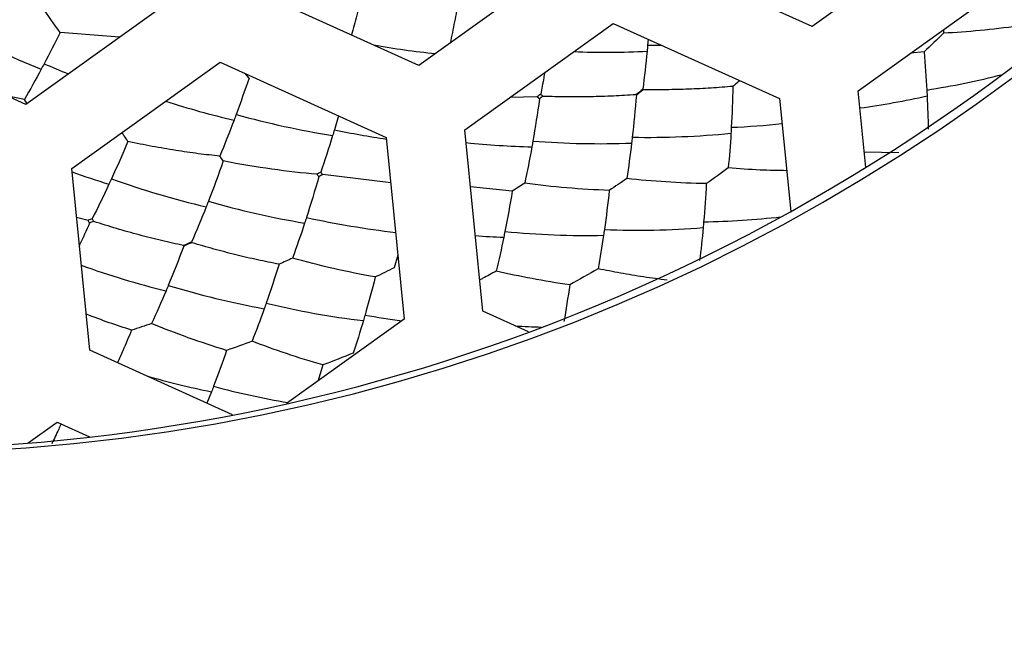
# Paper-space layout '_Inferior' of a CAD drawing. Header units: millimetres. Extents: x -40 to 40, y -40 to 40.
# Tile 10 of 25: x 0.9 to 7.2, y -13.2 to -9.2. Entities that reach past the tile are written whole.
import ezdxf

# ---------------------------------------------------------------- set-up
doc = ezdxf.new("R2010")
doc.units = ezdxf.units.MM

psp = doc.layouts.new('_Inferior')

# ---------------------------------------------------------------- linework, layer by layer
at = {"color": 7, "linetype": 'Continuous', "lineweight": 25}
for p, q in [((6.8802, -8.6021), (5.9419, -9.2751)), ((5.9419, -9.2751), (4.8899, -8.799)), ((4.3924, -8.8482), (3.454, -9.5212)), ((6.2333, -9.6814), (7.1716, -9.0084)), ((1.9045, -9.0943), (0.9662, -9.7673)), ((3.454, -9.5212), (2.4021, -9.0451)), ((3.7455, -9.9275), (4.6838, -9.2545)), ((4.6838, -9.2545), (5.7357, -9.7306)), ((0.9662, -9.7673), (-0.0858, -9.2912)), ((1.5596, -9.3417), (1.1838, -9.3119)), ((6.7726, -9.2946), (6.7737, -9.3169)), ((4.9043, -9.3543), (4.901, -9.3936)), ((6.6503, -9.4352), (6.5651, -9.4434)), ((1.2576, -10.1736), (2.1959, -9.5006)), ((2.1959, -9.5006), (3.2479, -9.9767)), ((2.3793, -9.6009), (2.3566, -9.5733)), ((0.9581, -9.7372), (0.8533, -9.7162)), ((6.2813, -10.166), (6.2333, -9.6814)), ((0.9749, -9.7648), (0.9581, -9.7372)), ((4.2025, -9.7194), (4.0299, -9.7235)), ((5.7357, -9.7306), (5.8064, -10.4445)), ((2.9453, -9.8398), (2.9193, -9.9285)), ((3.8591, -11.0766), (3.7455, -9.9275)), ((3.2479, -9.9767), (3.3616, -11.1258)), ((6.4898, -10.0746), (6.2717, -10.0695)), ((1.3713, -11.3227), (1.2576, -10.1736)), ((3.2764, -10.2647), (2.8456, -10.212)), ((4.0443, -10.3169), (3.7813, -10.2897)), ((1.3606, -10.5013), (1.2881, -10.4823)), ((3.3215, -10.7208), (3.2981, -10.8009)), ((4.1476, -11.2071), (3.8591, -11.0766)), ((3.3616, -11.1258), (2.6168, -11.66)), ((2.2746, -11.7315), (1.3713, -11.3227)), ((2.847, -11.4165), (2.8175, -11.516)), ((2.1417, -11.5862), (2.1129, -11.6583)), ((0.9819, -11.9096), (1.1651, -11.7782)), ((1.1651, -11.7782), (1.3705, -11.8712))]:
    psp.add_line(p, q, dxfattribs=at)
at = {"color": 7, "linetype": 'Continuous', "lineweight": 25, "flags": 128}
psp.add_lwpolyline([(4.901, -9.3936), (4.9809, -9.393), (4.9895, -9.3928)], dxfattribs=at)
at = {"color": 7, "linetype": 'Continuous', "lineweight": 25}
for centre, radius, start, end in [((0, 0), 40, 270.52734, 90.52734), ((0, 0), 39.7, 270.52734, 90.52734), ((0, 0), 30, 270, 90), ((0, 0), 26.0203, 270.52734, 90.52734), ((0, 0), 25.15, 270, 90.52734), ((0, 0), 25, 11.06952, 348.93048), ((0, 0), 24.9264, 112.52267, 90), ((0.0472, 0), 24.389, 270, 90), ((0.0472, 0), 24.2491, 270, 90), ((0.0472, 0), 11.9755, 270, 90), ((0, 0), 11.95, 305.64936, 125.64936), ((0, 0), 11.95, 125.64936, 305.64936), ((3.352, -3.7861), 6.1961, 242.54975, 248.33389), ((4.169, -3.631), 5.8468, 260.1361, 264.0111), ((4.6371, -3.9274), 5.51, 267.88765, 272.70842), ((3.5922, -3.6631), 6.3629, 246.77063, 248.26658), ((5.8585, -4.5474), 5.1926, 278.95905, 284.35792), ((5.5596, -4.7607), 5.0755, 277.75005, 282.62611), ((3.5952, -4.2726), 5.7462, 252.33246, 256.81404), ((3.8283, -4.2956), 5.7435, 254.54548, 260.78219), ((5.1986, -4.4717), 5.4458, 272.44014, 275.82674), ((4.0943, -4.225), 5.8233, 258.35894, 261.65223), ((4.8987, -4.6356), 5.3405, 268.98412, 275.69064), ((4.3106, -4.6541), 5.3843, 264.06194, 268.48832), ((4.5996, -4.5904), 5.4257, 265.51285, 272.11387), ((3.1042, -5.0505), 5.4651, 250.2757, 252.85478), ((3.4052, -4.9417), 5.6257, 250.30293, 256.66979), ((3.6476, -5.0753), 5.5203, 253.95592, 260.44403), ((3.9211, -5.1587), 5.4533, 257.5214, 263.53738), ((5.1686, -5.3185), 5.1926, 270.95905, 276.35792), ((4.5133, -5.3341), 5.2632, 264.3815, 271.18695), ((4.8374, -5.3704), 5.1933, 267.68461, 274.58196), ((4.1859, -5.5799), 5.0323, 265.73689, 267.7768), ((3.1486, -5.7073), 5.3978, 250.17633, 256.1222), ((3.4312, -5.8063), 5.3405, 252.98412, 259.69064), ((3.727, -5.9103), 5.2632, 256.3815, 263.18695), ((4.0809, -5.743), 5.4444, 259.75981, 262.23453), ((4.3697, -6.1751), 5.0034, 266.49379, 268.39271), ((3.1416, -6.6149), 5.0709, 253.86033, 258.62728), ((3.5032, -6.5338), 5.1961, 254.96015, 260.25663)]:
    psp.add_arc(centre, radius, start, end, dxfattribs=at)
for points, knots in [([(-9.5098, 22.9329), (-8.5542, 23.3292), (-7.5138, 23.6912), (-5.249, 24.2935), (-4.0243, 24.5339), (-1.392, 24.8228), (0.0162, 24.871), (2.9862, 24.6911), (4.5485, 24.4623), (7.7554, 23.6421), (9.4001, 23.0496), (12.6504, 21.4386), (14.2552, 20.419), (17.2643, 17.9469), (18.667, 16.4939), (21.1059, 13.2305), (22.1404, 11.4208), (23.7254, 7.5987), (24.2751, 5.588), (24.8613, 1.5563), (24.8984, -0.4629), (24.5218, -4.339), (24.1094, -6.1951), (22.953, -9.6335), (22.2103, -11.216), (20.5249, -14.065), (19.5829, -15.3322), (17.6118, -17.5611), (16.5827, -18.5235), (14.5184, -20.1822), (13.483, -20.8791), (11.4566, -22.0562), (10.4653, -22.5367), (9.5098, -22.9329)], [0, 0, 0, 0, 0.0625, 0.0625, 0.125, 0.125, 0.1875, 0.1875, 0.25, 0.25, 0.3125, 0.3125, 0.375, 0.375, 0.4375, 0.4375, 0.5, 0.5, 0.5625, 0.5625, 0.625, 0.625, 0.6875, 0.6875, 0.75, 0.75, 0.8125, 0.8125, 0.875, 0.875, 0.9375, 0.9375, 1, 1, 1, 1]), ([(9.5098, -22.9329), (8.5542, -23.3292), (7.5138, -23.6912), (5.249, -24.2935), (4.0243, -24.5339), (1.392, -24.8228), (-0.0162, -24.871), (-2.9862, -24.6911), (-4.5485, -24.4623), (-7.7554, -23.6421), (-9.4001, -23.0496), (-12.6504, -21.4386), (-14.2552, -20.419), (-17.2643, -17.9469), (-18.667, -16.4939), (-21.1059, -13.2305), (-22.1404, -11.4208), (-23.7254, -7.5987), (-24.2751, -5.588), (-24.8613, -1.5563), (-24.8984, 0.4629), (-24.5218, 4.339), (-24.1094, 6.1951), (-22.953, 9.6335), (-22.2103, 11.216), (-20.5249, 14.065), (-19.5829, 15.3322), (-17.6118, 17.5611), (-16.5827, 18.5235), (-14.5184, 20.1822), (-13.483, 20.8791), (-11.4566, 22.0562), (-10.4653, 22.5367), (-9.5098, 22.9329)], [0, 0, 0, 0, 0.0625, 0.0625, 0.125, 0.125, 0.1875, 0.1875, 0.25, 0.25, 0.3125, 0.3125, 0.375, 0.375, 0.4375, 0.4375, 0.5, 0.5, 0.5625, 0.5625, 0.625, 0.625, 0.6875, 0.6875, 0.75, 0.75, 0.8125, 0.8125, 0.875, 0.875, 0.9375, 0.9375, 1, 1, 1, 1]), ([(3.078, -9.1388), (3.0669, -9.1815), (3.0502, -9.2454), (3.0327, -9.3073), (3.0269, -9.3279)], [0, 0, 0, 0, 0.666921, 1, 1, 1, 1]), ([(3.6923, -9.1763), (3.6836, -9.2218), (3.6704, -9.2907), (3.6562, -9.3572), (3.6514, -9.3797)], [0, 0, 0, 0, 0.6615894, 1, 1, 1, 1]), ([(4.2495, -9.566), (4.2477, -9.5771), (4.2399, -9.624), (4.2312, -9.6688), (4.2246, -9.7029)], [0, 0, 0, 0, 0.237649, 1, 1, 1, 1]), ([(5.4408, -9.6536), (5.3947, -9.6574), (5.3025, -9.665), (5.1613, -9.6718), (5.0186, -9.6754), (4.9222, -9.6747), (4.8741, -9.6743)], [0, 0, 0, 0, 0.250328, 0.5006368, 0.7506266, 1, 1, 1, 1]), ([(5.4843, -9.6168), (5.4803, -9.6202), (5.4659, -9.6326), (5.4513, -9.6448), (5.4408, -9.6536)], [0, 0, 0, 0, 0.2772452, 1, 1, 1, 1]), ([(4.8262, -9.7061), (4.7792, -9.7092), (4.6847, -9.7153), (4.5392, -9.7197), (4.3905, -9.7207), (4.2897, -9.718), (4.2391, -9.7166)], [0, 0, 0, 0, 0.245894, 0.494733, 0.746211, 1, 1, 1, 1]), ([(1.6132, -10.0025), (1.6052, -9.9905), (1.5926, -9.9717), (1.58, -9.9526), (1.5754, -9.9457)], [0, 0, 0, 0, 0.638741, 1, 1, 1, 1]), ([(2.1944, -10.0954), (2.1491, -10.0903), (2.0568, -10.0799), (1.9142, -10.059), (1.7657, -10.0338), (1.6646, -10.013), (1.6132, -10.0025)], [0, 0, 0, 0, 0.236271, 0.481895, 0.736588, 1, 1, 1, 1]), ([(5.7809, -10.187), (5.7254, -10.1863), (5.6045, -10.1846), (5.479, -10.1744), (5.4111, -10.1689)], [0, 0, 0, 0, 0.458896, 1, 1, 1, 1]), ([(1.3704, -10.5184), (1.3495, -10.5654), (1.3281, -10.6135), (1.3063, -10.6594), (1.3058, -10.6605)], [0, 0, 0, 0, 0.976531, 1, 1, 1, 1]), ([(1.9639, -10.6604), (1.9179, -10.6504), (1.8253, -10.6303), (1.6842, -10.5943), (1.5411, -10.5543), (1.4449, -10.5239), (1.3966, -10.5087)], [0, 0, 0, 0, 0.245894, 0.494733, 0.746211, 1, 1, 1, 1]), ([(2.5691, -10.7793), (2.5238, -10.7703), (2.4331, -10.7522), (2.2954, -10.7198), (2.1573, -10.6839), (2.0649, -10.6567), (2.0187, -10.6431)], [0, 0, 0, 0, 0.250328, 0.500637, 0.750627, 1, 1, 1, 1]), ([(3.9432, -10.823), (3.9151, -10.8384), (3.8807, -10.8571), (3.8459, -10.875), (3.8395, -10.8783)], [0, 0, 0, 0, 0.815491, 1, 1, 1, 1]), ([(5.0245, -10.8797), (4.9748, -10.8733), (4.8773, -10.8607), (4.7314, -10.8365), (4.6349, -10.8174), (4.5878, -10.808)], [0, 0, 0, 0, 0.347755, 0.68125, 1, 1, 1, 1]), ([(1.6358, -11.1963), (1.5414, -11.1655), (1.446, -11.1343), (1.3497, -11.0946), (1.3487, -11.0942)], [0, 0, 0, 0, 0.989314, 1, 1, 1, 1]), ([(1.6358, -11.1963), (1.6177, -11.2402), (1.5887, -11.3104), (1.5591, -11.3775), (1.548, -11.4026)], [0, 0, 0, 0, 0.624379, 1, 1, 1, 1]), ([(1.1903, -11.7896), (1.1852, -11.8008), (1.1656, -11.844), (1.1457, -11.8852), (1.131, -11.9157)], [0, 0, 0, 0, 0.260145, 1, 1, 1, 1])]:
    psp.add_open_spline(points, degree=3, knots=knots, dxfattribs=at)
for points in [[(1.1838, -9.3119), (1.1456, -9.2587), (1.1071, -9.204), (1.0686, -9.148)], [(7.2444, -9.2716), (7.0819, -9.2948), (6.9235, -9.309), (6.7737, -9.3169)], [(1.1838, -9.3119), (1.1503, -9.3795), (1.1165, -9.4457), (1.0825, -9.5102)], [(6.7737, -9.3169), (6.7331, -9.3571), (6.6919, -9.3966), (6.6503, -9.4352)], [(4.901, -9.3936), (4.8998, -9.4062), (4.8987, -9.4187), (4.8974, -9.4312)], [(4.8974, -9.4312), (4.8895, -9.5136), (4.8804, -9.5935), (4.8701, -9.6709)], [(6.6503, -9.4352), (6.6573, -9.5176), (6.6629, -9.598), (6.6672, -9.6767)], [(1.0825, -9.5102), (1.0765, -9.5217), (1.0704, -9.5331), (1.0644, -9.5445)], [(1.0644, -9.5445), (1.0291, -9.6107), (0.9937, -9.675), (0.9581, -9.7372)], [(2.3793, -9.6009), (2.3527, -9.6797), (2.3255, -9.7565), (2.2978, -9.8315)], [(5.4408, -9.6536), (5.4387, -9.7421), (5.4352, -9.8285), (5.4304, -9.9126)], [(4.2246, -9.7029), (4.2174, -9.7086), (4.21, -9.7141), (4.2025, -9.7194)], [(4.2391, -9.7166), (4.2315, -9.7219), (4.224, -9.7275), (4.2166, -9.7332)], [(4.2246, -9.7029), (4.2293, -9.7076), (4.2341, -9.7122), (4.2391, -9.7166)], [(4.8298, -9.7093), (4.8225, -9.8003), (4.8139, -9.8889), (4.804, -9.9752)], [(4.8701, -9.6709), (4.8562, -9.6833), (4.8416, -9.6951), (4.8262, -9.7061)], [(4.8298, -9.7093), (4.8286, -9.7082), (4.8274, -9.7072), (4.8262, -9.7061)], [(4.8741, -9.6743), (4.8587, -9.6853), (4.8439, -9.697), (4.8298, -9.7093)], [(4.8701, -9.6709), (4.8715, -9.6721), (4.8728, -9.6732), (4.8741, -9.6743)], [(6.6672, -9.6767), (6.6678, -9.689), (6.6684, -9.7012), (6.669, -9.7134)], [(6.669, -9.7134), (6.6725, -9.7855), (6.6748, -9.8557), (6.6759, -9.924)], [(4.2166, -9.7332), (4.2039, -9.8243), (4.19, -9.9131), (4.1751, -9.9995)], [(4.2166, -9.7332), (4.2121, -9.7285), (4.2073, -9.7239), (4.2025, -9.7194)], [(2.2978, -9.8315), (2.2933, -9.8435), (2.2889, -9.8554), (2.2844, -9.8673)], [(2.2844, -9.8673), (2.2549, -9.946), (2.2248, -10.022), (2.1944, -10.0954)], [(2.9082, -9.965), (2.8838, -10.0447), (2.8588, -10.1219), (2.8331, -10.1964)], [(2.9193, -9.9285), (2.9156, -9.9407), (2.9119, -9.9529), (2.9082, -9.965)], [(5.4282, -9.9498), (5.4236, -10.0249), (5.4179, -10.098), (5.4111, -10.1689)], [(5.4304, -9.9126), (5.4297, -9.9251), (5.429, -9.9374), (5.4282, -9.9498)], [(1.6132, -10.0025), (1.5789, -10.0833), (1.5442, -10.1619), (1.5091, -10.2382)], [(4.1751, -9.9995), (4.1729, -10.0119), (4.1707, -10.0242), (4.1685, -10.0365)], [(4.7997, -10.0124), (4.7905, -10.0895), (4.7803, -10.1642), (4.7692, -10.2367)], [(4.804, -9.9752), (4.8026, -9.9877), (4.8012, -10.0001), (4.7997, -10.0124)], [(4.1685, -10.0365), (4.1544, -10.1157), (4.1394, -10.1924), (4.1234, -10.2667)], [(2.2161, -10.1256), (2.1854, -10.2131), (2.154, -10.2981), (2.1219, -10.3806)], [(2.2161, -10.1256), (2.2089, -10.1156), (2.2016, -10.1055), (2.1944, -10.0954)], [(2.8089, -10.2097), (2.6269, -10.1941), (2.4282, -10.1673), (2.2161, -10.1256)], [(2.8331, -10.1964), (2.8252, -10.2011), (2.8171, -10.2055), (2.8089, -10.2097)], [(2.821, -10.2253), (2.8171, -10.22), (2.8131, -10.2148), (2.8089, -10.2097)], [(2.8456, -10.212), (2.8372, -10.2162), (2.829, -10.2207), (2.821, -10.2253)], [(2.8456, -10.212), (2.8412, -10.2069), (2.8371, -10.2017), (2.8331, -10.1964)], [(5.4111, -10.1689), (5.3654, -10.2031), (5.3191, -10.2365), (5.2724, -10.2689)], [(1.4931, -10.2727), (1.4578, -10.3483), (1.4223, -10.4212), (1.3865, -10.4915)], [(1.5091, -10.2382), (1.5038, -10.2498), (1.4984, -10.2613), (1.4931, -10.2727)], [(2.821, -10.2253), (2.7957, -10.3138), (2.7696, -10.3997), (2.7428, -10.4832)], [(4.1234, -10.2667), (4.0972, -10.2837), (4.0708, -10.3004), (4.0443, -10.3169)], [(4.6585, -10.3117), (4.4793, -10.3059), (4.2996, -10.2902), (4.1234, -10.2667)], [(4.7692, -10.2367), (4.7326, -10.2622), (4.6956, -10.2872), (4.6585, -10.3117)], [(5.2724, -10.2689), (5.1004, -10.2663), (4.9314, -10.2547), (4.7692, -10.2367)], [(5.2724, -10.2689), (5.2679, -10.3514), (5.2623, -10.4319), (5.2555, -10.5104)], [(4.0443, -10.3169), (4.0299, -10.4042), (4.0145, -10.4893), (3.998, -10.5719)], [(4.6585, -10.3117), (4.6493, -10.3964), (4.639, -10.479), (4.6276, -10.5594)], [(2.1219, -10.3806), (2.1173, -10.3924), (2.1127, -10.4041), (2.1081, -10.4158)], [(2.1081, -10.4158), (2.0778, -10.4927), (2.047, -10.567), (2.0158, -10.6387)], [(1.3865, -10.4915), (1.378, -10.495), (1.3694, -10.4982), (1.3606, -10.5013)], [(1.3704, -10.5184), (1.3674, -10.5126), (1.3641, -10.5069), (1.3606, -10.5013)], [(1.3966, -10.5087), (1.3878, -10.5117), (1.3791, -10.5149), (1.3704, -10.5184)], [(1.3865, -10.4915), (1.3897, -10.4973), (1.3931, -10.503), (1.3966, -10.5087)], [(2.7312, -10.519), (2.7061, -10.5954), (2.6806, -10.6693), (2.6545, -10.7407)], [(2.7428, -10.4832), (2.7389, -10.4952), (2.7351, -10.5071), (2.7312, -10.519)], [(5.2555, -10.5104), (5.2545, -10.5227), (5.2534, -10.5349), (5.2523, -10.5471)], [(3.998, -10.5719), (3.9956, -10.5841), (3.9932, -10.5963), (3.9907, -10.6084)], [(4.6276, -10.5594), (4.6259, -10.5717), (4.6241, -10.5839), (4.6223, -10.5961)], [(5.2523, -10.5471), (5.2457, -10.619), (5.2382, -10.6888), (5.2298, -10.7565)], [(2.0158, -10.6387), (1.999, -10.6468), (1.9817, -10.654), (1.9639, -10.6604)], [(2.0187, -10.6431), (2.0008, -10.6494), (1.9834, -10.6565), (1.9664, -10.6645)], [(2.0158, -10.6387), (2.0168, -10.6401), (2.0177, -10.6416), (2.0187, -10.6431)], [(3.9907, -10.6084), (3.9756, -10.6822), (3.9598, -10.7538), (3.9432, -10.823)], [(4.6223, -10.5961), (4.6117, -10.6689), (4.6001, -10.7395), (4.5878, -10.808)], [(1.9664, -10.6645), (1.9343, -10.7499), (1.9016, -10.8327), (1.8684, -10.913)], [(1.9664, -10.6645), (1.9656, -10.6631), (1.9647, -10.6618), (1.9639, -10.6604)], [(2.6545, -10.7407), (2.6261, -10.7538), (2.5976, -10.7667), (2.5691, -10.7793)], [(3.1781, -10.8597), (3.0014, -10.829), (2.8257, -10.7885), (2.6545, -10.7407)], [(2.5691, -10.7793), (2.5427, -10.8638), (2.5156, -10.9459), (2.4878, -11.0255)], [(3.2981, -10.8009), (3.2583, -10.821), (3.2182, -10.8406), (3.1781, -10.8597)], [(4.4081, -10.9092), (4.2455, -10.8868), (4.0894, -10.8568), (3.9432, -10.823)], [(4.5878, -10.808), (4.5285, -10.843), (4.4685, -10.8768), (4.4081, -10.9092)], [(3.1781, -10.8597), (3.1571, -10.9423), (3.1354, -11.0227), (3.113, -11.1007)], [(1.854, -10.9475), (1.8239, -11.019), (1.7935, -11.0881), (1.7628, -11.1547)], [(1.8684, -10.913), (1.8636, -10.9246), (1.8588, -10.9361), (1.854, -10.9475)], [(4.4081, -10.9092), (4.3969, -10.989), (4.3847, -11.0667), (4.3716, -11.1423)], [(2.4878, -11.0255), (2.4837, -11.0372), (2.4796, -11.0489), (2.4754, -11.0606)], [(2.4754, -11.0606), (2.4502, -11.1315), (2.4246, -11.2002), (2.3986, -11.2665)], [(3.1027, -11.1363), (3.082, -11.2069), (3.0607, -11.2752), (3.0389, -11.3413)], [(3.113, -11.1007), (3.1096, -11.1126), (3.1061, -11.1245), (3.1027, -11.1363)], [(1.7628, -11.1547), (1.7206, -11.1692), (1.6782, -11.183), (1.6358, -11.1963)], [(2.2377, -11.3244), (2.0731, -11.2745), (1.9138, -11.2167), (1.7628, -11.1547)], [(2.3986, -11.2665), (2.3452, -11.2867), (2.2915, -11.306), (2.2377, -11.3244)], [(2.847, -11.4165), (2.6891, -11.3717), (2.5386, -11.3203), (2.3986, -11.2665)], [(2.2377, -11.3244), (2.2106, -11.4025), (2.183, -11.4783), (2.1549, -11.5518)], [(3.0389, -11.3413), (2.9753, -11.3677), (2.9113, -11.3928), (2.847, -11.4165)], [(2.1549, -11.5518), (2.1505, -11.5634), (2.1461, -11.5748), (2.1417, -11.5862)]]:
    psp.add_open_spline(points, degree=3, dxfattribs=at)

doc.saveas('drawing.dxf')
